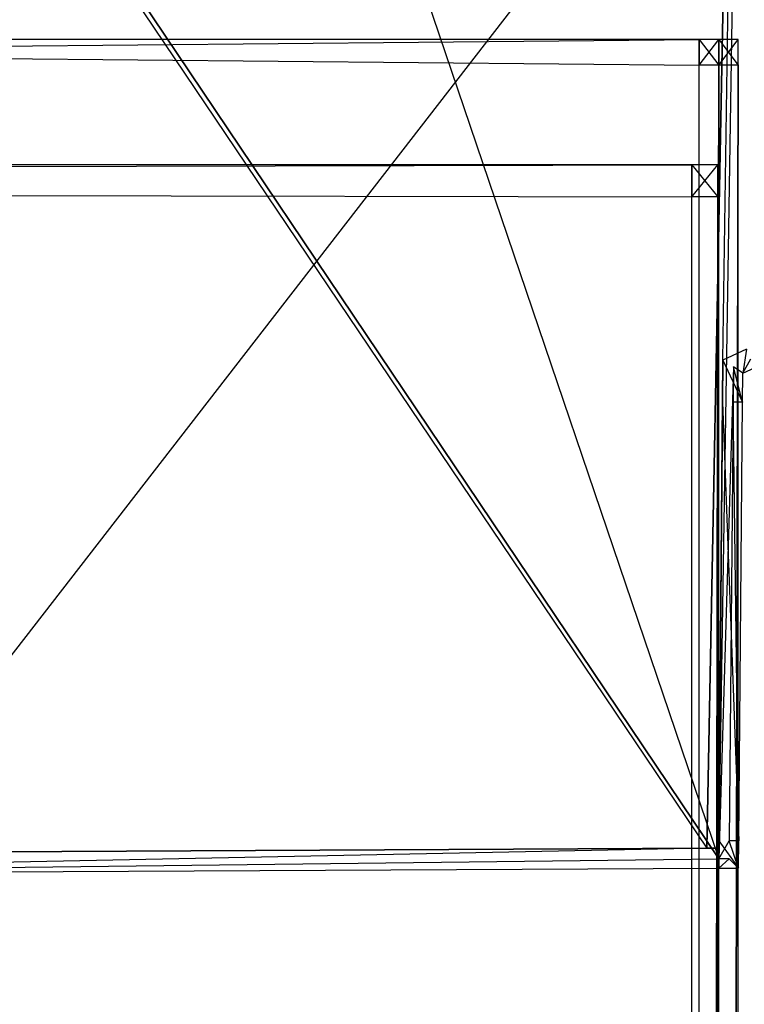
# Model space of a CAD drawing. Extents: x -0.418 to 0, y -0.27 to 0.
# Tile 88 of 99: x -0.019 to -0.009, y -0.029 to -0.015. Entities that reach past the tile are written whole.
import ezdxf

# ---------------------------------------------------------------- set-up
doc = ezdxf.new("R2010")
doc.units = 0
for name, color, linetype in [('L0_EMO_FKT_RE_1___REPLACEMTFORE', 7, 'CONTINUOUS'), ('L10_KORPUS2_0___REPLACEMTFOREMP', 7, 'CONTINUOUS'), ('L15_KORPUS1_1___REPLACEMTFOREMP', 7, 'CONTINUOUS'), ('L16_KORPUS1_0___REPLACEMTFOREMP', 7, 'CONTINUOUS'), ('L6_REGALELEMENT_0___REPLACEMTFO', 7, 'CONTINUOUS')]:
    doc.layers.add(name, color=color, linetype=linetype)

msp = doc.modelspace()

# ---------------------------------------------------------------- linework, layer by layer
at = {"layer": 'L0_EMO_FKT_RE_1___REPLACEMTFORE', "color": 8}
for points, invisible_edges in [([(-0.028133, -0.027492, 0.007703), (-0.027609, -0.000135, 0.007703), (-0.009278, -0.027399, 0.007703), (-0.028133, -0.027492, 0.007703)], 13), ([(-0.009278, -0.027399, 0.007703), (-0.027609, -0.000135, 0.007703), (-0.018521, -0.000135, 0.007703), (-0.009278, -0.027399, 0.007703)], 10), ([(-0.009278, -0.027399, 0.007703), (-0.018521, -0.000135, 0.007703), (-0.008835, -0.000135, 0.007703), (-0.009278, -0.027399, 0.007703)], 13), ([(-0.009278, -0.027399, 0.007703), (-0.008835, -0.000135, 0.007703), (-0.009068, -0.020416, 0.007703), (-0.009278, -0.027399, 0.007703)], 10), ([(-0.009068, -0.020416, 0.007703), (-0.008835, -0.000135, 0.007703), (-0.008819, -0.020301, 0.007703), (-0.009068, -0.020416, 0.007703)], 15), ([(-0.027609, -0.000284, 0.928317), (-0.028134, -0.027343, 0.928317), (-0.009446, -0.02725, 0.928317), (-0.027609, -0.000284, 0.928317)], 13), ([(-0.027609, -0.000284, 0.928317), (-0.009446, -0.02725, 0.928317), (-0.018521, -0.000284, 0.928317), (-0.027609, -0.000284, 0.928317)], 10), ([(-0.018521, -0.000284, 0.928317), (-0.009446, -0.02725, 0.928317), (-0.008926, -0.000284, 0.928317), (-0.018521, -0.000284, 0.928317)], 13), ([(-0.008926, -0.000284, 0.928317), (-0.009446, -0.02725, 0.928317), (-0.009217, -0.020321, 0.928317), (-0.008926, -0.000284, 0.928317)], 10), ([(-0.008926, -0.000284, 0.928317), (-0.009217, -0.020321, 0.928317), (-0.008882, -0.020165, 0.928317), (-0.008926, -0.000284, 0.928317)], 15), ([(-0.008926, -0.000284, 0.928317), (-0.008882, -0.020165, 0.928317), (-0.008676, -0.000284, 0.928317), (-0.008926, -0.000284, 0.928317)], 15), ([(-0.008934, -0.020503, 0.928317), (-0.008882, -0.020165, 0.928317), (-0.009217, -0.020321, 0.928317), (-0.008934, -0.020503, 0.928317)], 13), ([(-0.008882, -0.020165, 0.928317), (-0.008934, -0.020503, 0.928317), (-0.008762, -0.020423, 0.928317), (-0.008882, -0.020165, 0.928317)], 14), ([(-0.009217, -0.020321, 0.928317), (-0.009446, -0.02725, 0.928317), (-0.009279, -0.02725, 0.928317), (-0.009217, -0.020321, 0.928317)], 13), ([(-0.009217, -0.020321, 0.928317), (-0.009279, -0.02725, 0.928317), (-0.009278, -0.027143, 0.928317), (-0.009217, -0.020321, 0.928317)], 10), ([(-0.009217, -0.020321, 0.928317), (-0.009278, -0.027143, 0.928317), (-0.009222, -0.020915, 0.928317), (-0.009217, -0.020321, 0.928317)], 13), ([(-0.008938, -0.020918, 0.928317), (-0.009217, -0.020321, 0.928317), (-0.009222, -0.020915, 0.928317), (-0.008938, -0.020918, 0.928317)], 13), ([(-0.009217, -0.020321, 0.928317), (-0.008938, -0.020918, 0.928317), (-0.008934, -0.020503, 0.928317), (-0.009217, -0.020321, 0.928317)], 14), ([(-0.008819, -0.020301, 0.007703), (-0.008934, -0.020503, 0.007703), (-0.009068, -0.020416, 0.007703), (-0.008819, -0.020301, 0.007703)], 13), ([(-0.008934, -0.020503, 0.007703), (-0.008819, -0.020301, 0.007703), (-0.008762, -0.020423, 0.007703), (-0.008934, -0.020503, 0.007703)], 14), ([(-0.009278, -0.027399, 0.007703), (-0.009068, -0.020416, 0.007703), (-0.009129, -0.027144, 0.007703), (-0.009278, -0.027399, 0.007703)], 13), ([(-0.009129, -0.027144, 0.007703), (-0.009068, -0.020416, 0.007703), (-0.009073, -0.020916, 0.007703), (-0.009129, -0.027144, 0.007703)], 15), ([(-0.009068, -0.020416, 0.007703), (-0.008938, -0.020918, 0.007703), (-0.009073, -0.020916, 0.007703), (-0.009068, -0.020416, 0.007703)], 13), ([(-0.008938, -0.020918, 0.007703), (-0.009068, -0.020416, 0.007703), (-0.008934, -0.020503, 0.007703), (-0.008938, -0.020918, 0.007703)], 14), ([(-0.008934, -0.020503, 0.007703), (-0.008938, -0.020918, 0.007915), (-0.008938, -0.020918, 0.007703), (-0.008934, -0.020503, 0.007703)], 13), ([(-0.008938, -0.020918, 0.007915), (-0.008934, -0.020503, 0.007703), (-0.008934, -0.020503, 0.007915), (-0.008938, -0.020918, 0.007915)], 14), ([(-0.008934, -0.020503, 0.007915), (-0.008938, -0.020918, 0.927512), (-0.008938, -0.020918, 0.007915), (-0.008934, -0.020503, 0.007915)], 13), ([(-0.008938, -0.020918, 0.927512), (-0.008934, -0.020503, 0.007915), (-0.008934, -0.020503, 0.927512), (-0.008938, -0.020918, 0.927512)], 14), ([(-0.008934, -0.020503, 0.927512), (-0.008938, -0.020918, 0.928317), (-0.008938, -0.020918, 0.927512), (-0.008934, -0.020503, 0.927512)], 13), ([(-0.008938, -0.020918, 0.928317), (-0.008934, -0.020503, 0.927512), (-0.008934, -0.020503, 0.928317), (-0.008938, -0.020918, 0.928317)], 14), ([(-0.008762, -0.020423, 0.007915), (-0.008934, -0.020503, 0.007703), (-0.008762, -0.020423, 0.007703), (-0.008762, -0.020423, 0.007915)], 13), ([(-0.008934, -0.020503, 0.007703), (-0.008762, -0.020423, 0.007915), (-0.008934, -0.020503, 0.007915), (-0.008934, -0.020503, 0.007703)], 14), ([(-0.008762, -0.020423, 0.927512), (-0.008934, -0.020503, 0.007915), (-0.008762, -0.020423, 0.007915), (-0.008762, -0.020423, 0.927512)], 13), ([(-0.008934, -0.020503, 0.007915), (-0.008762, -0.020423, 0.927512), (-0.008934, -0.020503, 0.927512), (-0.008934, -0.020503, 0.007915)], 14), ([(-0.008762, -0.020423, 0.928317), (-0.008934, -0.020503, 0.927512), (-0.008762, -0.020423, 0.927512), (-0.008762, -0.020423, 0.928317)], 13), ([(-0.008934, -0.020503, 0.927512), (-0.008762, -0.020423, 0.928317), (-0.008934, -0.020503, 0.928317), (-0.008934, -0.020503, 0.927512)], 14), ([(-0.008994, -0.027145, 0.928317), (-0.009222, -0.020915, 0.928317), (-0.009278, -0.027143, 0.928317), (-0.008994, -0.027145, 0.928317)], 13), ([(-0.009222, -0.020915, 0.928317), (-0.008994, -0.027145, 0.928317), (-0.008938, -0.020918, 0.928317), (-0.009222, -0.020915, 0.928317)], 14), ([(-0.009073, -0.020916, 0.007703), (-0.008994, -0.027145, 0.007703), (-0.009129, -0.027144, 0.007703), (-0.009073, -0.020916, 0.007703)], 13), ([(-0.008994, -0.027145, 0.007703), (-0.009073, -0.020916, 0.007703), (-0.008938, -0.020918, 0.007703), (-0.008994, -0.027145, 0.007703)], 14), ([(-0.008938, -0.020918, 0.007703), (-0.008994, -0.027145, 0.007915), (-0.008994, -0.027145, 0.007703), (-0.008938, -0.020918, 0.007703)], 13), ([(-0.008994, -0.027145, 0.007915), (-0.008938, -0.020918, 0.007703), (-0.008938, -0.020918, 0.007915), (-0.008994, -0.027145, 0.007915)], 14), ([(-0.008938, -0.020918, 0.007915), (-0.008994, -0.027145, 0.927512), (-0.008994, -0.027145, 0.007915), (-0.008938, -0.020918, 0.007915)], 13), ([(-0.008994, -0.027145, 0.927512), (-0.008938, -0.020918, 0.007915), (-0.008938, -0.020918, 0.927512), (-0.008994, -0.027145, 0.927512)], 14), ([(-0.008938, -0.020918, 0.927512), (-0.008994, -0.027145, 0.928317), (-0.008994, -0.027145, 0.927512), (-0.008938, -0.020918, 0.927512)], 13), ([(-0.008994, -0.027145, 0.928317), (-0.008938, -0.020918, 0.927512), (-0.008938, -0.020918, 0.928317), (-0.008994, -0.027145, 0.928317)], 14), ([(-0.028132, -0.027627, 0.928317), (-0.009446, -0.02725, 0.928317), (-0.028134, -0.027343, 0.928317), (-0.028132, -0.027627, 0.928317)], 13), ([(-0.009446, -0.02725, 0.928317), (-0.028132, -0.027627, 0.928317), (-0.009277, -0.027534, 0.928317), (-0.009446, -0.02725, 0.928317)], 14), ([(-0.009277, -0.027534, 0.928317), (-0.009279, -0.02725, 0.928317), (-0.009446, -0.02725, 0.928317), (-0.009277, -0.027534, 0.928317)], 13), ([(-0.008997, -0.027533, 0.928317), (-0.009278, -0.027143, 0.928317), (-0.009279, -0.02725, 0.928317), (-0.008997, -0.027533, 0.928317)], 13), ([(-0.009279, -0.02725, 0.928317), (-0.009277, -0.027534, 0.928317), (-0.008997, -0.027533, 0.928317), (-0.009279, -0.02725, 0.928317)], 14), ([(-0.009278, -0.027143, 0.928317), (-0.008997, -0.027533, 0.928317), (-0.008994, -0.027145, 0.928317), (-0.009278, -0.027143, 0.928317)], 14), ([(-0.009278, -0.027399, 0.007703), (-0.009129, -0.027144, 0.007703), (-0.009131, -0.027398, 0.007703), (-0.009278, -0.027399, 0.007703)], 10), ([(-0.009129, -0.027144, 0.007703), (-0.008997, -0.027533, 0.007703), (-0.009131, -0.027398, 0.007703), (-0.009129, -0.027144, 0.007703)], 13), ([(-0.008997, -0.027533, 0.007703), (-0.009129, -0.027144, 0.007703), (-0.008994, -0.027145, 0.007703), (-0.008997, -0.027533, 0.007703)], 14), ([(-0.008994, -0.027145, 0.007703), (-0.008997, -0.027533, 0.007915), (-0.008997, -0.027533, 0.007703), (-0.008994, -0.027145, 0.007703)], 13), ([(-0.008997, -0.027533, 0.007915), (-0.008994, -0.027145, 0.007703), (-0.008994, -0.027145, 0.007915), (-0.008997, -0.027533, 0.007915)], 14), ([(-0.008994, -0.027145, 0.007915), (-0.008997, -0.027533, 0.927512), (-0.008997, -0.027533, 0.007915), (-0.008994, -0.027145, 0.007915)], 13), ([(-0.008997, -0.027533, 0.927512), (-0.008994, -0.027145, 0.007915), (-0.008994, -0.027145, 0.927512), (-0.008997, -0.027533, 0.927512)], 14), ([(-0.008994, -0.027145, 0.927512), (-0.008997, -0.027533, 0.928317), (-0.008997, -0.027533, 0.927512), (-0.008994, -0.027145, 0.927512)], 13), ([(-0.008997, -0.027533, 0.928317), (-0.008994, -0.027145, 0.927512), (-0.008994, -0.027145, 0.928317), (-0.008997, -0.027533, 0.928317)], 14), ([(-0.009131, -0.027398, 0.007703), (-0.009277, -0.027534, 0.007703), (-0.009278, -0.027399, 0.007703), (-0.009131, -0.027398, 0.007703)], 13), ([(-0.009277, -0.027534, 0.007703), (-0.009131, -0.027398, 0.007703), (-0.008997, -0.027533, 0.007703), (-0.009277, -0.027534, 0.007703)], 14), ([(-0.009278, -0.027399, 0.007703), (-0.028132, -0.027627, 0.007703), (-0.028133, -0.027492, 0.007703), (-0.009278, -0.027399, 0.007703)], 13), ([(-0.028132, -0.027627, 0.007703), (-0.009278, -0.027399, 0.007703), (-0.009277, -0.027534, 0.007703), (-0.028132, -0.027627, 0.007703)], 14), ([(-0.009277, -0.027534, 0.007915), (-0.028132, -0.027627, 0.007703), (-0.009277, -0.027534, 0.007703), (-0.009277, -0.027534, 0.007915)], 13), ([(-0.028132, -0.027627, 0.007703), (-0.009277, -0.027534, 0.007915), (-0.028132, -0.027627, 0.007915), (-0.028132, -0.027627, 0.007703)], 14), ([(-0.009277, -0.027534, 0.927512), (-0.028132, -0.027627, 0.007915), (-0.009277, -0.027534, 0.007915), (-0.009277, -0.027534, 0.927512)], 13), ([(-0.028132, -0.027627, 0.007915), (-0.009277, -0.027534, 0.927512), (-0.028132, -0.027627, 0.927512), (-0.028132, -0.027627, 0.007915)], 14), ([(-0.009277, -0.027534, 0.928317), (-0.028132, -0.027627, 0.927512), (-0.009277, -0.027534, 0.927512), (-0.009277, -0.027534, 0.928317)], 13), ([(-0.028132, -0.027627, 0.927512), (-0.009277, -0.027534, 0.928317), (-0.028132, -0.027627, 0.928317), (-0.028132, -0.027627, 0.927512)], 14), ([(-0.008997, -0.027533, 0.007915), (-0.009277, -0.027534, 0.007703), (-0.008997, -0.027533, 0.007703), (-0.008997, -0.027533, 0.007915)], 13), ([(-0.009277, -0.027534, 0.007703), (-0.008997, -0.027533, 0.007915), (-0.009277, -0.027534, 0.007915), (-0.009277, -0.027534, 0.007703)], 14), ([(-0.008997, -0.027533, 0.927512), (-0.009277, -0.027534, 0.007915), (-0.008997, -0.027533, 0.007915), (-0.008997, -0.027533, 0.927512)], 13), ([(-0.009277, -0.027534, 0.007915), (-0.008997, -0.027533, 0.927512), (-0.009277, -0.027534, 0.927512), (-0.009277, -0.027534, 0.007915)], 14), ([(-0.008997, -0.027533, 0.928317), (-0.009277, -0.027534, 0.927512), (-0.008997, -0.027533, 0.927512), (-0.008997, -0.027533, 0.928317)], 13), ([(-0.009277, -0.027534, 0.927512), (-0.008997, -0.027533, 0.928317), (-0.009277, -0.027534, 0.928317), (-0.009277, -0.027534, 0.927512)], 14)]:
    msp.add_3dface(points, dxfattribs=dict(at, invisible_edges=invisible_edges))
at = {"layer": 'L10_KORPUS2_0___REPLACEMTFOREMP', "color": 250}
for points, invisible_edges in [([(-0.00966, -0.018003, 0.588239), (-0.209, -0.017547, 0.588239), (-0.209, -0.018003, 0.588239), (-0.00966, -0.018003, 0.588239)], 13), ([(-0.209, -0.017547, 0.588239), (-0.00966, -0.018003, 0.588239), (-0.00966, -0.017547, 0.588239), (-0.209, -0.017547, 0.588239)], 14), ([(-0.209, -0.017547, 0.573092), (-0.00966, -0.017547, 0.572863), (-0.209, -0.017547, 0.572863), (-0.209, -0.017547, 0.573092)], 13), ([(-0.00966, -0.017547, 0.572863), (-0.209, -0.017547, 0.573092), (-0.00966, -0.017547, 0.573092), (-0.00966, -0.017547, 0.572863)], 14), ([(-0.209, -0.017547, 0.588093), (-0.00966, -0.017547, 0.573092), (-0.209, -0.017547, 0.573092), (-0.209, -0.017547, 0.588093)], 13), ([(-0.00966, -0.017547, 0.573092), (-0.209, -0.017547, 0.588093), (-0.00966, -0.017547, 0.588093), (-0.00966, -0.017547, 0.573092)], 14), ([(-0.209, -0.017547, 0.588239), (-0.00966, -0.017547, 0.588093), (-0.209, -0.017547, 0.588093), (-0.209, -0.017547, 0.588239)], 13), ([(-0.00966, -0.017547, 0.588093), (-0.209, -0.017547, 0.588239), (-0.00966, -0.017547, 0.588239), (-0.00966, -0.017547, 0.588093)], 14), ([(-0.00966, -0.017547, 0.572863), (-0.209, -0.018003, 0.572863), (-0.209, -0.017547, 0.572863), (-0.00966, -0.017547, 0.572863)], 13), ([(-0.209, -0.018003, 0.572863), (-0.00966, -0.017547, 0.572863), (-0.00966, -0.018003, 0.572863), (-0.209, -0.018003, 0.572863)], 14), ([(-0.009288, -0.018003, 0.588239), (-0.00966, -0.017547, 0.588239), (-0.00966, -0.018003, 0.588239), (-0.009288, -0.018003, 0.588239)], 13), ([(-0.00966, -0.017547, 0.588239), (-0.009288, -0.018003, 0.588239), (-0.009288, -0.017547, 0.588239), (-0.00966, -0.017547, 0.588239)], 14), ([(-0.00966, -0.017547, 0.573092), (-0.009288, -0.017547, 0.572863), (-0.00966, -0.017547, 0.572863), (-0.00966, -0.017547, 0.573092)], 13), ([(-0.009288, -0.017547, 0.572863), (-0.00966, -0.017547, 0.573092), (-0.009288, -0.017547, 0.573092), (-0.009288, -0.017547, 0.572863)], 14), ([(-0.00966, -0.017547, 0.588093), (-0.009288, -0.017547, 0.573092), (-0.00966, -0.017547, 0.573092), (-0.00966, -0.017547, 0.588093)], 13), ([(-0.009288, -0.017547, 0.573092), (-0.00966, -0.017547, 0.588093), (-0.009288, -0.017547, 0.588093), (-0.009288, -0.017547, 0.573092)], 14), ([(-0.00966, -0.017547, 0.588239), (-0.009288, -0.017547, 0.588093), (-0.00966, -0.017547, 0.588093), (-0.00966, -0.017547, 0.588239)], 13), ([(-0.009288, -0.017547, 0.588093), (-0.00966, -0.017547, 0.588239), (-0.009288, -0.017547, 0.588239), (-0.009288, -0.017547, 0.588093)], 14), ([(-0.009288, -0.017547, 0.572863), (-0.00966, -0.018003, 0.572863), (-0.00966, -0.017547, 0.572863), (-0.009288, -0.017547, 0.572863)], 13), ([(-0.00966, -0.018003, 0.572863), (-0.009288, -0.017547, 0.572863), (-0.009288, -0.018003, 0.572863), (-0.00966, -0.018003, 0.572863)], 14), ([(-0.009288, -0.017547, 0.588093), (-0.009288, -0.018003, 0.588239), (-0.009288, -0.018003, 0.588093), (-0.009288, -0.017547, 0.588093)], 13), ([(-0.009288, -0.018003, 0.588239), (-0.009288, -0.017547, 0.588093), (-0.009288, -0.017547, 0.588239), (-0.009288, -0.018003, 0.588239)], 14), ([(-0.009288, -0.017547, 0.573092), (-0.009288, -0.018003, 0.588093), (-0.009288, -0.018003, 0.573092), (-0.009288, -0.017547, 0.573092)], 13), ([(-0.009288, -0.018003, 0.588093), (-0.009288, -0.017547, 0.573092), (-0.009288, -0.017547, 0.588093), (-0.009288, -0.018003, 0.588093)], 14), ([(-0.009288, -0.017547, 0.572863), (-0.009288, -0.018003, 0.573092), (-0.009288, -0.018003, 0.572863), (-0.009288, -0.017547, 0.572863)], 13), ([(-0.009288, -0.018003, 0.573092), (-0.009288, -0.017547, 0.572863), (-0.009288, -0.017547, 0.573092), (-0.009288, -0.018003, 0.573092)], 14), ([(-0.00966, -0.249663, 0.588239), (-0.209, -0.018003, 0.588239), (-0.209, -0.249663, 0.588239), (-0.00966, -0.249663, 0.588239)], 13), ([(-0.209, -0.018003, 0.588239), (-0.00966, -0.249663, 0.588239), (-0.00966, -0.018003, 0.588239), (-0.209, -0.018003, 0.588239)], 14), ([(-0.209, -0.018003, 0.572863), (-0.00966, -0.249663, 0.572863), (-0.209, -0.249663, 0.572863), (-0.209, -0.018003, 0.572863)], 13), ([(-0.00966, -0.249663, 0.572863), (-0.209, -0.018003, 0.572863), (-0.00966, -0.018003, 0.572863), (-0.00966, -0.249663, 0.572863)], 14), ([(-0.00966, -0.249663, 0.588239), (-0.009288, -0.018003, 0.588239), (-0.00966, -0.018003, 0.588239), (-0.00966, -0.249663, 0.588239)], 13), ([(-0.009288, -0.018003, 0.588239), (-0.00966, -0.249663, 0.588239), (-0.009288, -0.249663, 0.588239), (-0.009288, -0.018003, 0.588239)], 14), ([(-0.009288, -0.018003, 0.572863), (-0.00966, -0.249663, 0.572863), (-0.00966, -0.018003, 0.572863), (-0.009288, -0.018003, 0.572863)], 13), ([(-0.00966, -0.249663, 0.572863), (-0.009288, -0.018003, 0.572863), (-0.009288, -0.249663, 0.572863), (-0.00966, -0.249663, 0.572863)], 14), ([(-0.009288, -0.018003, 0.588093), (-0.009288, -0.249663, 0.588239), (-0.009288, -0.249663, 0.588093), (-0.009288, -0.018003, 0.588093)], 13), ([(-0.009288, -0.249663, 0.588239), (-0.009288, -0.018003, 0.588093), (-0.009288, -0.018003, 0.588239), (-0.009288, -0.249663, 0.588239)], 14), ([(-0.009288, -0.018003, 0.573092), (-0.009288, -0.249663, 0.588093), (-0.009288, -0.249663, 0.573092), (-0.009288, -0.018003, 0.573092)], 13), ([(-0.009288, -0.249663, 0.588093), (-0.009288, -0.018003, 0.573092), (-0.009288, -0.018003, 0.588093), (-0.009288, -0.249663, 0.588093)], 14), ([(-0.009288, -0.018003, 0.572863), (-0.009288, -0.249663, 0.573092), (-0.009288, -0.249663, 0.572863), (-0.009288, -0.018003, 0.572863)], 13), ([(-0.009288, -0.249663, 0.573092), (-0.009288, -0.018003, 0.572863), (-0.009288, -0.018003, 0.573092), (-0.009288, -0.249663, 0.573092)], 14)]:
    msp.add_3dface(points, dxfattribs=dict(at, invisible_edges=invisible_edges))
at = {"layer": 'L15_KORPUS1_1___REPLACEMTFOREMP', "color": 8}
for points, invisible_edges in [([(-0.000906, -0.269344, 0.936), (-0.209, -0.000749, 0.936), (-0.209, -0.269344, 0.936), (-0.000906, -0.269344, 0.936)], 13), ([(-0.209, -0.000749, 0.936), (-0.000906, -0.269344, 0.936), (-0.00091, -0.000749, 0.936), (-0.209, -0.000749, 0.936)], 10), ([(-0.00091, -0.00075, 0.928306), (-0.209, -0.269343, 0.928306), (-0.209, -0.00075, 0.928306), (-0.00091, -0.00075, 0.928306)], 13), ([(-0.209, -0.269343, 0.928306), (-0.00091, -0.00075, 0.928306), (-0.000906, -0.269343, 0.928306), (-0.209, -0.269343, 0.928306)], 10)]:
    msp.add_3dface(points, dxfattribs=dict(at, invisible_edges=invisible_edges))
at = {"layer": 'L16_KORPUS1_0___REPLACEMTFOREMP', "color": 8}
for points, invisible_edges in [([(-0.00091, -0.000749), (-0.209, -0.269344), (-0.209, -0.000749), (-0.00091, -0.000749)], 13), ([(-0.209, -0.269344), (-0.00091, -0.000749), (-0.000906, -0.269344), (-0.209, -0.269344)], 10), ([(-0.000906, -0.269343, 0.007694), (-0.209, -0.00075, 0.007694), (-0.209, -0.269343, 0.007694), (-0.000906, -0.269343, 0.007694)], 13), ([(-0.209, -0.00075, 0.007694), (-0.000906, -0.269343, 0.007694), (-0.00091, -0.00075, 0.007694), (-0.209, -0.00075, 0.007694)], 10)]:
    msp.add_3dface(points, dxfattribs=dict(at, invisible_edges=invisible_edges))
at = {"layer": 'L6_REGALELEMENT_0___REPLACEMTFO', "color": 40}
for points, invisible_edges in [([(-0.009553, -0.015765, 0.58825), (-0.047932, -0.016133, 0.58825), (-0.047932, -0.015765, 0.58825), (-0.009553, -0.015765, 0.58825)], 13), ([(-0.047932, -0.016133, 0.58825), (-0.009553, -0.015765, 0.58825), (-0.009553, -0.016133, 0.58825), (-0.047932, -0.016133, 0.58825)], 14), ([(-0.047932, -0.015765, 0.588606), (-0.009553, -0.015765, 0.58825), (-0.047932, -0.015765, 0.58825), (-0.047932, -0.015765, 0.588606)], 13), ([(-0.009553, -0.015765, 0.58825), (-0.047932, -0.015765, 0.588606), (-0.009553, -0.015765, 0.588606), (-0.009553, -0.015765, 0.58825)], 14), ([(-0.047932, -0.015765, 0.927976), (-0.009553, -0.015765, 0.588606), (-0.047932, -0.015765, 0.588606), (-0.047932, -0.015765, 0.927976)], 13), ([(-0.009553, -0.015765, 0.588606), (-0.047932, -0.015765, 0.927976), (-0.009553, -0.015765, 0.927976), (-0.009553, -0.015765, 0.588606)], 14), ([(-0.047932, -0.015765, 0.928212), (-0.009553, -0.015765, 0.927976), (-0.047932, -0.015765, 0.927976), (-0.047932, -0.015765, 0.928212)], 13), ([(-0.009553, -0.015765, 0.927976), (-0.047932, -0.015765, 0.928212), (-0.009553, -0.015765, 0.928212), (-0.009553, -0.015765, 0.927976)], 14), ([(-0.009553, -0.016133, 0.928212), (-0.047932, -0.015765, 0.928212), (-0.047932, -0.016133, 0.928212), (-0.009553, -0.016133, 0.928212)], 13), ([(-0.047932, -0.015765, 0.928212), (-0.009553, -0.016133, 0.928212), (-0.009553, -0.015765, 0.928212), (-0.047932, -0.015765, 0.928212)], 14), ([(-0.009274, -0.016133, 0.928212), (-0.009553, -0.015765, 0.928212), (-0.009553, -0.016133, 0.928212), (-0.009274, -0.016133, 0.928212)], 13), ([(-0.009553, -0.015765, 0.928212), (-0.009274, -0.016133, 0.928212), (-0.009274, -0.015765, 0.928212), (-0.009553, -0.015765, 0.928212)], 14), ([(-0.009274, -0.015765, 0.58825), (-0.009553, -0.016133, 0.58825), (-0.009553, -0.015765, 0.58825), (-0.009274, -0.015765, 0.58825)], 13), ([(-0.009553, -0.016133, 0.58825), (-0.009274, -0.015765, 0.58825), (-0.009274, -0.016133, 0.58825), (-0.009553, -0.016133, 0.58825)], 14), ([(-0.009553, -0.015765, 0.928212), (-0.009274, -0.015765, 0.927976), (-0.009553, -0.015765, 0.927976), (-0.009553, -0.015765, 0.928212)], 13), ([(-0.009274, -0.015765, 0.927976), (-0.009553, -0.015765, 0.928212), (-0.009274, -0.015765, 0.928212), (-0.009274, -0.015765, 0.927976)], 14), ([(-0.009553, -0.015765, 0.927976), (-0.009274, -0.015765, 0.588606), (-0.009553, -0.015765, 0.588606), (-0.009553, -0.015765, 0.927976)], 13), ([(-0.009274, -0.015765, 0.588606), (-0.009553, -0.015765, 0.927976), (-0.009274, -0.015765, 0.927976), (-0.009274, -0.015765, 0.588606)], 14), ([(-0.009553, -0.015765, 0.588606), (-0.009274, -0.015765, 0.58825), (-0.009553, -0.015765, 0.58825), (-0.009553, -0.015765, 0.588606)], 13), ([(-0.009274, -0.015765, 0.58825), (-0.009553, -0.015765, 0.588606), (-0.009274, -0.015765, 0.588606), (-0.009274, -0.015765, 0.58825)], 14), ([(-0.009, -0.016133, 0.928212), (-0.009274, -0.015765, 0.928212), (-0.009274, -0.016133, 0.928212), (-0.009, -0.016133, 0.928212)], 13), ([(-0.009274, -0.015765, 0.928212), (-0.009, -0.016133, 0.928212), (-0.009, -0.015765, 0.928212), (-0.009274, -0.015765, 0.928212)], 14), ([(-0.009, -0.015765, 0.58825), (-0.009274, -0.016133, 0.58825), (-0.009274, -0.015765, 0.58825), (-0.009, -0.015765, 0.58825)], 13), ([(-0.009274, -0.016133, 0.58825), (-0.009, -0.015765, 0.58825), (-0.009, -0.016133, 0.58825), (-0.009274, -0.016133, 0.58825)], 14), ([(-0.009274, -0.015765, 0.588606), (-0.009, -0.015765, 0.58825), (-0.009274, -0.015765, 0.58825), (-0.009274, -0.015765, 0.588606)], 13), ([(-0.009, -0.015765, 0.58825), (-0.009274, -0.015765, 0.588606), (-0.009, -0.015765, 0.588606), (-0.009, -0.015765, 0.58825)], 14), ([(-0.009274, -0.015765, 0.927976), (-0.009, -0.015765, 0.588606), (-0.009274, -0.015765, 0.588606), (-0.009274, -0.015765, 0.927976)], 13), ([(-0.009, -0.015765, 0.588606), (-0.009274, -0.015765, 0.927976), (-0.009, -0.015765, 0.927976), (-0.009, -0.015765, 0.588606)], 14), ([(-0.009274, -0.015765, 0.928212), (-0.009, -0.015765, 0.927976), (-0.009274, -0.015765, 0.927976), (-0.009274, -0.015765, 0.928212)], 13), ([(-0.009, -0.015765, 0.927976), (-0.009274, -0.015765, 0.928212), (-0.009, -0.015765, 0.928212), (-0.009, -0.015765, 0.927976)], 14), ([(-0.009, -0.015765, 0.58825), (-0.009, -0.016133, 0.588606), (-0.009, -0.016133, 0.58825), (-0.009, -0.015765, 0.58825)], 13), ([(-0.009, -0.016133, 0.588606), (-0.009, -0.015765, 0.58825), (-0.009, -0.015765, 0.588606), (-0.009, -0.016133, 0.588606)], 14), ([(-0.009, -0.015765, 0.588606), (-0.009, -0.016133, 0.927976), (-0.009, -0.016133, 0.588606), (-0.009, -0.015765, 0.588606)], 13), ([(-0.009, -0.016133, 0.927976), (-0.009, -0.015765, 0.588606), (-0.009, -0.015765, 0.927976), (-0.009, -0.016133, 0.927976)], 14), ([(-0.009, -0.015765, 0.927976), (-0.009, -0.016133, 0.928212), (-0.009, -0.016133, 0.927976), (-0.009, -0.015765, 0.927976)], 13), ([(-0.009, -0.016133, 0.928212), (-0.009, -0.015765, 0.927976), (-0.009, -0.015765, 0.928212), (-0.009, -0.016133, 0.928212)], 14), ([(-0.047932, -0.016133, 0.58825), (-0.009553, -0.138817, 0.58825), (-0.047932, -0.138817, 0.58825), (-0.047932, -0.016133, 0.58825)], 13), ([(-0.009553, -0.138817, 0.58825), (-0.047932, -0.016133, 0.58825), (-0.009553, -0.016133, 0.58825), (-0.009553, -0.138817, 0.58825)], 14), ([(-0.009553, -0.138817, 0.928212), (-0.047932, -0.016133, 0.928212), (-0.047932, -0.138748, 0.928212), (-0.009553, -0.138817, 0.928212)], 13), ([(-0.047932, -0.016133, 0.928212), (-0.009553, -0.138817, 0.928212), (-0.009553, -0.016133, 0.928212), (-0.047932, -0.016133, 0.928212)], 14), ([(-0.009553, -0.138817, 0.928212), (-0.009274, -0.016133, 0.928212), (-0.009553, -0.016133, 0.928212), (-0.009553, -0.138817, 0.928212)], 13), ([(-0.009274, -0.016133, 0.928212), (-0.009553, -0.138817, 0.928212), (-0.009274, -0.138817, 0.928212), (-0.009274, -0.016133, 0.928212)], 14), ([(-0.009274, -0.016133, 0.58825), (-0.009553, -0.138817, 0.58825), (-0.009553, -0.016133, 0.58825), (-0.009274, -0.016133, 0.58825)], 13), ([(-0.009553, -0.138817, 0.58825), (-0.009274, -0.016133, 0.58825), (-0.009274, -0.138817, 0.58825), (-0.009553, -0.138817, 0.58825)], 14), ([(-0.009274, -0.138817, 0.928212), (-0.009, -0.016133, 0.928212), (-0.009274, -0.016133, 0.928212), (-0.009274, -0.138817, 0.928212)], 13), ([(-0.009, -0.016133, 0.928212), (-0.009274, -0.138817, 0.928212), (-0.009, -0.138817, 0.928212), (-0.009, -0.016133, 0.928212)], 14), ([(-0.009, -0.016133, 0.58825), (-0.009274, -0.138817, 0.58825), (-0.009274, -0.016133, 0.58825), (-0.009, -0.016133, 0.58825)], 13), ([(-0.009274, -0.138817, 0.58825), (-0.009, -0.016133, 0.58825), (-0.009, -0.138817, 0.58825), (-0.009274, -0.138817, 0.58825)], 14), ([(-0.009, -0.016133, 0.927976), (-0.009, -0.138817, 0.928212), (-0.009, -0.138817, 0.927976), (-0.009, -0.016133, 0.927976)], 13), ([(-0.009, -0.138817, 0.928212), (-0.009, -0.016133, 0.927976), (-0.009, -0.016133, 0.928212), (-0.009, -0.138817, 0.928212)], 14), ([(-0.009, -0.016133, 0.588606), (-0.009, -0.138817, 0.927976), (-0.009, -0.138817, 0.588606), (-0.009, -0.016133, 0.588606)], 13), ([(-0.009, -0.138817, 0.927976), (-0.009, -0.016133, 0.588606), (-0.009, -0.016133, 0.927976), (-0.009, -0.138817, 0.927976)], 14), ([(-0.009, -0.016133, 0.58825), (-0.009, -0.138817, 0.588606), (-0.009, -0.138817, 0.58825), (-0.009, -0.016133, 0.58825)], 13), ([(-0.009, -0.138817, 0.588606), (-0.009, -0.016133, 0.58825), (-0.009, -0.016133, 0.588606), (-0.009, -0.138817, 0.588606)], 14)]:
    msp.add_3dface(points, dxfattribs=dict(at, invisible_edges=invisible_edges))

doc.saveas('drawing.dxf')
